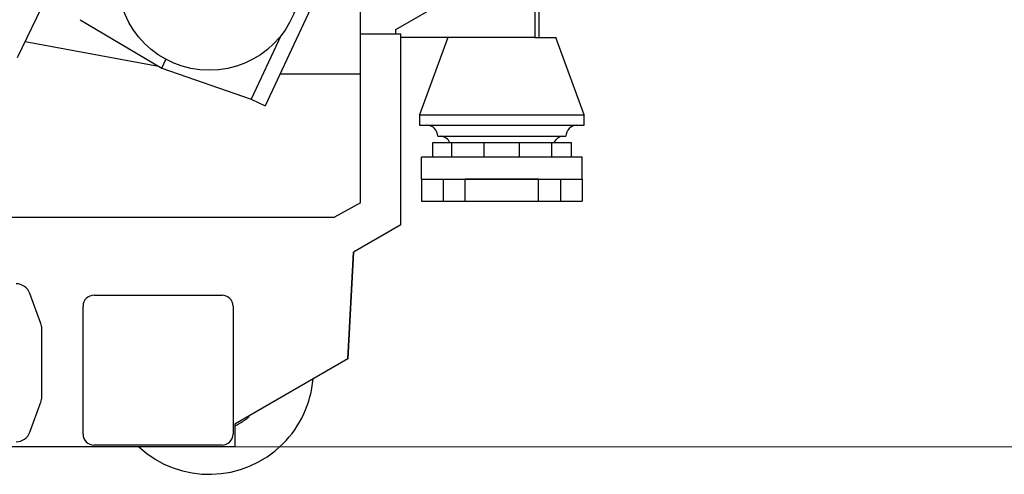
# Model space of a CAD drawing. Header units: inches. Extents: x 0 to 23760, y -13 to 16800.
# Tile 188 of 256: x 11746 to 13092, y 11124 to 11746. Entities that reach past the tile are written whole.
import ezdxf

# ---------------------------------------------------------------- set-up
doc = ezdxf.new("R2010")
doc.units = ezdxf.units.IN
doc.layers.add('1', color=7, linetype='Continuous', true_color=0xffffff)
doc.layers.add('254', color=7, linetype='Continuous', true_color=0xffffff)
doc.styles.add('latin_extended', font='simplex.shx')
doc.dimstyles.get("Standard").update_dxf_attribs({"dimtxt": 0.18, "dimasz": 0.18, "dimexe": 0.18, "dimexo": 0.0625, "dimgap": 0.09, "dimtad": 0, "dimtih": 1, "dimtoh": 1, "dimdec": 4, "dimzin": 0, "dimdsep": 46, "dimtxsty": 'Standard', "dimcen": 0.09, "dimadec": 0, "dimazin": 0, "dimtfac": 1, "dimtdec": 4, "dimtofl": 0, "dimtmove": 0, "dimatfit": 3, "dimfxl": 1, "dimtolj": 1, "dimtzin": 0, "dimarcsym": 0})

# ---------------------------------------------------------------- blocks, each defined once
blk = doc.blocks.new('_U8')
at = {"layer": '254', "color": 3, "linetype": 'Continuous', "lineweight": 13, "transparency": 16777216}
for p, q in [((12007.1, 14837), (13646.5, 14837)), ((13606.5, 14697), (13606.5, 11301.8)), ((11695.5, 11161.8), (13646.5, 11161.8))]:
    blk.add_line(p, q, dxfattribs=at)
at = {"layer": '254', "color": 3, "transparency": 16777216}
for points in [[(13629.8, 14697), (13583.2, 14697), (13606.5, 14837)], [(13583.2, 11301.8), (13629.8, 11301.8), (13606.5, 11161.8)]]:
    blk.add_solid(points, dxfattribs=at)
at = {"layer": 'Defpoints', "color": 0, "transparency": 16777216}
for p in [(11967.1, 14837), (11655.5, 11161.8), (13606.5, 11161.8)]:
    blk.add_point(p, dxfattribs=at)
at = {"layer": '254', "color": 2, "lineweight": 13, "transparency": 16777216, "insert": (13396.5, 12752.8), "char_height": 140, "attachment_point": 1, "rotation": 90, "style": 'latin_extended'}
blk.add_mtext('\\A1;3675', dxfattribs=at)

msp = doc.modelspace()

# ---------------------------------------------------------------- linework, layer by layer
at = {"layer": '1', "color": 2, "linetype": 'Continuous', "lineweight": 25}
for p, q in [((12187.458, 11854.958), (12134.219, 11740.548)), ((11743.564, 11694.295), (11813.271, 11840.438)), ((12450.486, 11791.908), (12450.486, 11721.802)), ((12260.49, 11732.802), (12330.49, 11772.802)), ((12212.49, 11671.802), (12212.49, 11758.354)), ((12456.49, 11721.801), (12456.49, 11761.793)), ((11829.03, 11746.005), (11940.503, 11679.794)), ((12134.219, 11740.548), (12081.984, 11628.296)), ((12212.486, 11726.802), (12267.49, 11726.802)), ((12260.49, 11726.798), (12260.49, 11732.802)), ((12267.49, 11465.502), (12267.49, 11726.802)), ((11754.022, 11716.211), (11935.997, 11682.471)), ((12103.285, 11723.846), (12062.945, 11637.156)), ((12450.486, 11721.802), (12267.486, 11721.802)), ((12331.5, 11721.802), (12293, 11615.802)), ((12450.487, 11721.802), (12479.5, 11721.802)), ((12518, 11615.802), (12479.5, 11721.802)), ((11940.503, 11679.794), (11946.082, 11691.784)), ((11940.503, 11679.794), (12062.945, 11637.156)), ((12102.232, 11671.802), (12212.49, 11671.802)), ((12212.49, 11495.757), (12212.49, 11671.802)), ((12062.945, 11637.156), (12081.984, 11628.296)), ((12293, 11615.802), (12293, 11601.57)), ((12293, 11615.802), (12405.5, 11615.802)), ((12405.5, 11615.802), (12518, 11615.802)), ((12518, 11601.57), (12518, 11615.802)), ((12293, 11601.57), (12405.5, 11601.57)), ((12405.5, 11601.57), (12518, 11601.57)), ((12310.5, 11577.802), (12310.5, 11557.802)), ((12337.318, 11577.802), (12310.5, 11577.802)), ((12318, 11586.57), (12405.5, 11586.57)), ((12381.183, 11577.802), (12337.318, 11577.802)), ((12337.318, 11557.802), (12337.318, 11577.802)), ((12429.818, 11577.802), (12381.183, 11577.802)), ((12381.183, 11557.802), (12381.183, 11577.802)), ((12405.5, 11586.57), (12493, 11586.57)), ((12473.682, 11577.802), (12429.818, 11577.802)), ((12429.818, 11557.802), (12429.818, 11577.802)), ((12500.5, 11577.802), (12473.682, 11577.802)), ((12473.682, 11557.802), (12473.682, 11577.802)), ((12500.5, 11557.802), (12500.5, 11577.802)), ((12515.5, 11557.802), (12295.5, 11557.802)), ((12295.5, 11527.802), (12295.5, 11557.802)), ((12515.5, 11527.802), (12515.5, 11557.802)), ((12295.5, 11527.802), (12325.5, 11527.802)), ((12295.5, 11527.802), (12295.5, 11497.802)), ((12325.5, 11527.802), (12355.5, 11527.802)), ((12325.5, 11527.802), (12325.5, 11497.802)), ((12355.5, 11527.802), (12455.5, 11527.802)), ((12355.5, 11497.802), (12355.5, 11527.802)), ((12455.499, 11527.802), (12355.502, 11527.802)), ((12455.5, 11527.802), (12485.5, 11527.802)), ((12455.5, 11497.802), (12455.5, 11527.802)), ((12485.5, 11527.802), (12515.5, 11527.802)), ((12485.5, 11527.802), (12485.5, 11497.802)), ((12515.5, 11527.802), (12515.5, 11497.802)), ((12212.49, 11495.757), (12176.57, 11475.802)), ((12295.5, 11497.802), (12325.5, 11497.802)), ((12325.5, 11497.802), (12355.5, 11497.802)), ((12355.5, 11497.802), (12455.5, 11497.802)), ((12455.5, 11497.802), (12485.5, 11497.802)), ((12485.5, 11497.802), (12515.5, 11497.802)), ((11134.41, 11475.802), (12176.57, 11475.802)), ((12267.49, 11465.502), (12202.798, 11428.152)), ((12202.798, 11428.152), (12195.155, 11282.268)), ((12195.172, 11282.283), (12202.817, 11428.163)), ((11775.279, 11330.435), (11760.245, 11371.655)), ((11847.99, 11369.302), (12022.99, 11369.302)), ((11832.99, 11179.302), (11832.99, 11354.302)), ((12037.99, 11354.302), (12037.99, 11179.302)), ((11776.49, 11230.032), (11776.49, 11323.582)), ((12195.155, 11282.268), (12040.49, 11192.968)), ((12195.156, 11282.274), (12195.172, 11282.283)), ((11760.277, 11181.961), (11775.284, 11223.191)), ((12040.49, 11192.968), (12040.49, 11161.802)), ((12040.494, 11192.97), (12040.494, 11161.802)), ((12040.49, 11161.802), (11270.49, 11161.802)), ((12022.99, 11164.302), (11847.99, 11164.302))]:
    msp.add_line(p, q, dxfattribs=at)
msp.add_circle((12005.524, 11801.747), 125, dxfattribs=at)
for centre, radius, start, end in [((12303, 11586.57), 15, 0, 90), ((12508, 11586.57), 15, 90, 180), ((12320.836, 11571.615), 15, 24.359101, 85.546788), ((12490.165, 11571.615), 15, 94.453212, 155.640899), ((11741.456, 11364.802), 20, 20.038146, 90), ((11847.99, 11354.302), 15, 90, 180), ((12022.99, 11354.302), 15, 0, 90), ((11756.49, 11323.582), 20, 0, 20.038146), ((12005.494, 11266.802), 142.5, 315.03761, 355.149485), ((11756.49, 11230.032), 20, 340, 0), ((11741.483, 11188.802), 20, 270, 340), ((11847.99, 11179.302), 15, 180, 270), ((12022.99, 11179.302), 15, 270, 0), ((12005.494, 11266.802), 142.5, 227.461985, 315.03761)]:
    msp.add_arc(centre, radius, start, end, dxfattribs=at)
msp.add_open_spline([(12059.902, 11202.826), (12059.501, 11202.484), (12058.046, 11201.265), (12055.467, 11199.249), (12053.215, 11197.66), (12051.492, 11196.507), (12050.622, 11195.94), (12049.74, 11195.388), (12049.149, 11195.023), (12048.851, 11194.842), (12047.362, 11193.948), (12046.158, 11193.266), (12043.724, 11191.964), (12042.391, 11191.293), (12041.044, 11190.659), (12040.939, 11190.61)], degree=3, knots=[0, 0, 0, 0, 0.07022677, 0.253109, 0.43599122, 0.43599122, 0.52743233, 0.57315289, 0.57315289, 0.61887345, 0.61887345, 0.80175567, 0.80175567, 0.98463789, 1, 1, 1, 1], dxfattribs=at)

# ---------------------------------------------------------------- dimensions: what is measured, and where the dimension line sits
at = {"layer": '254', "color": 2, "linetype": 'Continuous', "lineweight": 13}
dim = msp.add_linear_dim(base=(13606.485, 11161.802), p1=(11967.077, 14837.037), p2=(11655.49, 11161.802), angle=90, dimstyle='Standard', override={"dimscale": 40, "dimtxt": 3.5, "dimasz": 3.5, "dimexe": 1, "dimexo": 1, "dimgap": 1.75, "dimtad": 1, "dimtih": 0, "dimtoh": 0, "dimdec": 0, "dimlfac": 1, "dimzin": 8, "dimdsep": 46, "dimlunit": 2, "dimtxsty": 'latin_extended', "dimsah": 1, "dimse1": 0, "dimse2": 0, "dimsd1": 0, "dimsd2": 0, "dimclrd": 3, "dimclre": 3, "dimclrt": 2, "dimtol": 0, "dimtm": -0.1, "dimtfac": 0.714286, "dimtdec": 3, "dimtofl": 1, "dimtmove": 0, "dimtzin": 8, "dimlwd": 13, "dimlwe": 13}, dxfattribs=at)
dim.commit()
dim.dimension.update_dxf_attribs({"geometry": '_U8', "text_midpoint": (13606.485, 12999.419), "dimtype": 160})

doc.saveas('drawing.dxf')
